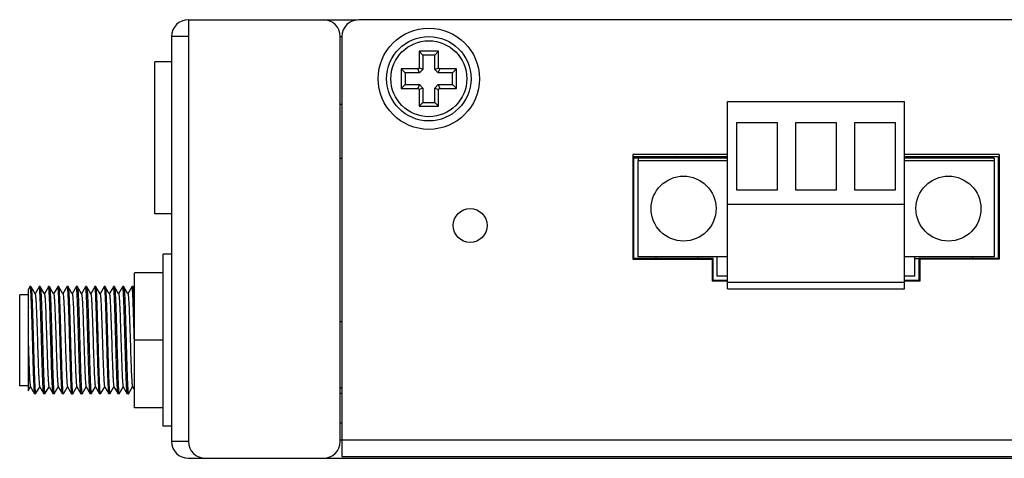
# Model space of a CAD drawing. Header units: millimetres. Extents: x 0 to 841, y 0 to 594.
# Tile 25 of 28: x 443 to 502, y 449 to 475. Entities that reach past the tile are written whole.
import ezdxf

# ---------------------------------------------------------------- set-up
doc = ezdxf.new("R2010")
doc.units = ezdxf.units.MM
doc.header["$LTSCALE"] = 46.255
for name, color, linetype in [('110662010221DXF_CONTINUOUS_LINE', 7, 'CONTINUOUS'), ('111100000080DXF_CONTINUOUS_LINE', 7, 'CONTINUOUS'), ('111100000100DXF_CONTINUOUS_LINE', 7, 'CONTINUOUS'), ('111121050121DXF_CONTINUOUS_LINE', 7, 'CONTINUOUS'), ('112600508120DXF_CONTINUOUS_LINE', 7, 'CONTINUOUS'), ('112601000400DXF_CONTINUOUS_LINE', 7, 'CONTINUOUS'), ('140200001110DXF_CONTINUOUS_LINE', 7, 'CONTINUOUS'), ('140222101002DXF_CONTINUOUS_LINE', 7, 'CONTINUOUS'), ('140301135101DXF_CONTINUOUS_LINE', 7, 'CONTINUOUS'), ('SIMCARD-DOORDXF_CONTINUOUS_LINE', 7, 'CONTINUOUS'), ('SMA-JACK-CRIDXF_CONTINUOUS_LINE', 7, 'CONTINUOUS'), ('UC-8100-NONLDXF_CONTINUOUS_LINE', 7, 'CONTINUOUS'), ('UC-8100_MOCKDXF_CONTINUOUS_LINE', 7, 'CONTINUOUS')]:
    doc.layers.add(name, color=color, linetype=linetype)

msp = doc.modelspace()

# ---------------------------------------------------------------- linework, layer by layer
at = {"layer": '110662010221DXF_CONTINUOUS_LINE', "color": 7, "linetype": 'Continuous'}
for p, q in [((462.178, 466.419), (462.278, 466.419)), ((462.178, 456.719), (462.278, 456.719))]:
    msp.add_line(p, q, dxfattribs=at)
at = {"layer": '111100000080DXF_CONTINUOUS_LINE', "color": 40, "linetype": 'Continuous'}
for p, q in [((479.528, 466.619), (479.528, 460.419)), ((485.128, 466.619), (479.528, 466.619)), ((501.228, 466.619), (495.628, 466.619)), ((501.228, 466.619), (501.228, 460.419)), ((479.528, 460.419), (484.228, 460.419)), ((484.228, 460.419), (484.228, 459.119)), ((496.528, 460.419), (496.528, 459.119)), ((501.228, 460.419), (496.528, 460.419)), ((485.128, 459.119), (484.228, 459.119)), ((496.528, 459.119), (495.628, 459.119))]:
    msp.add_line(p, q, dxfattribs=at)
at = {"layer": '111100000080DXF_CONTINUOUS_LINE', "color": 7, "linetype": 'Continuous'}
for p, q in [((479.828, 466.419), (479.828, 466.269)), ((485.128, 466.419), (479.828, 466.419)), ((500.928, 466.419), (495.628, 466.419)), ((500.928, 466.419), (500.928, 466.269)), ((484.528, 459.419), (484.528, 460.569)), ((496.228, 459.419), (496.228, 460.569)), ((485.128, 459.419), (484.528, 459.419)), ((496.228, 459.419), (495.628, 459.419))]:
    msp.add_line(p, q, dxfattribs=at)
at = {"layer": '111100000100DXF_CONTINUOUS_LINE', "color": 7, "linetype": 'Continuous'}
for p, q in [((485.128, 458.669), (485.128, 469.769)), ((485.128, 469.769), (495.628, 469.769)), ((495.628, 458.669), (495.628, 469.769)), ((485.678, 464.519), (485.678, 468.519)), ((485.678, 468.519), (488.078, 468.519)), ((488.078, 468.519), (488.078, 464.519)), ((489.178, 464.519), (489.178, 468.519)), ((489.178, 468.519), (491.578, 468.519)), ((491.578, 468.519), (491.578, 464.519)), ((492.678, 464.519), (492.678, 468.519)), ((492.678, 468.519), (495.078, 468.519)), ((495.078, 468.519), (495.078, 464.519)), ((479.828, 460.569), (479.828, 466.269)), ((479.828, 466.269), (485.128, 466.269)), ((495.628, 466.269), (500.928, 466.269)), ((500.928, 466.269), (500.928, 460.569)), ((488.078, 464.519), (485.678, 464.519)), ((491.578, 464.519), (489.178, 464.519)), ((495.078, 464.519), (492.678, 464.519)), ((495.628, 463.669), (485.128, 463.669)), ((485.128, 460.569), (479.828, 460.569)), ((500.928, 460.569), (495.628, 460.569)), ((485.128, 459.069), (495.628, 459.069)), ((485.128, 458.669), (495.628, 458.669))]:
    msp.add_line(p, q, dxfattribs=at)
for centre in [(482.528, 463.419), (498.228, 463.419)]:
    msp.add_circle(centre, 1.925, dxfattribs=at)
at = {"layer": '111121050121DXF_CONTINUOUS_LINE', "color": 7, "linetype": 'Continuous'}
for p, q in [((479.828, 466.419), (479.578, 466.419)), ((481.378, 466.519), (481.378, 466.419))]:
    msp.add_line(p, q, dxfattribs=at)
at = {"layer": '112600508120DXF_CONTINUOUS_LINE', "color": 7, "linetype": 'Continuous'}
for p, q in [((462.178, 469.619), (462.278, 469.619)), ((462.178, 452.819), (462.278, 452.819))]:
    msp.add_line(p, q, dxfattribs=at)
at = {"layer": '112601000400DXF_CONTINUOUS_LINE', "color": 7, "linetype": 'Continuous'}
for p, q in [((462.278, 452.769), (462.178, 452.769)), ((462.278, 452.469), (462.178, 452.469))]:
    msp.add_line(p, q, dxfattribs=at)
at = {"layer": '140200001110DXF_CONTINUOUS_LINE', "color": 7, "linetype": 'Continuous'}
for p, q in [((481.88, 466.424), (481.878, 466.421)), ((482.044, 466.519), (481.88, 466.424)), ((482.662, 466.519), (482.626, 466.477)), ((484.725, 466.419), (484.872, 466.505))]:
    msp.add_line(p, q, dxfattribs=at)
for points, knots in [([(482.626, 466.477), (482.575, 466.475), (482.477, 466.471), (482.337, 466.464), (482.214, 466.458), (482.108, 466.451), (482.021, 466.445), (481.961, 466.439), (481.924, 466.434), (481.905, 466.431), (481.891, 466.428), (481.883, 466.426), (481.88, 466.424)], [0, 0, 0, 0, 0.205756, 0.393227, 0.559504, 0.70213, 0.818944, 0.908221, 0.942127, 0.968728, 0.987989, 1, 1, 1, 1]), ([(483.915, 466.419), (483.978, 466.423), (484.1, 466.43), (484.275, 466.441), (484.432, 466.451), (484.569, 466.462), (484.682, 466.472), (484.761, 466.481), (484.811, 466.489), (484.838, 466.494), (484.858, 466.499), (484.868, 466.502), (484.872, 466.505)], [0, 0, 0, 0, 0.197903, 0.381089, 0.545901, 0.6892, 0.808184, 0.900588, 0.936279, 0.964761, 0.985975, 1, 1, 1, 1])]:
    msp.add_open_spline(points, degree=3, knots=knots, dxfattribs=at)
at = {"layer": '140222101002DXF_CONTINUOUS_LINE', "color": 7, "linetype": 'Continuous'}
for p, q in [((466.847, 472.75), (466.847, 471.765)), ((466.847, 472.75), (467.078, 472.519)), ((468.009, 472.75), (466.847, 472.75)), ((468.009, 472.75), (467.778, 472.519)), ((468.009, 471.765), (468.009, 472.75)), ((467.078, 472.519), (467.078, 471.669)), ((467.778, 472.519), (467.078, 472.519)), ((467.778, 471.669), (467.778, 472.519)), ((465.797, 471.7), (465.797, 470.538)), ((465.797, 471.7), (466.028, 471.469)), ((466.782, 471.7), (465.797, 471.7)), ((466.782, 471.7), (466.847, 471.765)), ((466.878, 471.469), (466.782, 471.7)), ((467.078, 471.669), (466.847, 471.765)), ((467.078, 471.669), (466.878, 471.469)), ((467.778, 471.669), (468.009, 471.765)), ((467.978, 471.469), (467.778, 471.669)), ((467.978, 471.469), (468.073, 471.7)), ((468.009, 471.765), (468.073, 471.7)), ((469.059, 471.7), (468.073, 471.7)), ((469.059, 471.7), (468.828, 471.469)), ((469.059, 470.538), (469.059, 471.7)), ((466.028, 471.469), (466.028, 470.769)), ((466.878, 471.469), (466.028, 471.469)), ((468.828, 471.469), (467.978, 471.469)), ((468.828, 470.769), (468.828, 471.469)), ((465.797, 470.538), (466.028, 470.769)), ((465.797, 470.538), (466.782, 470.538)), ((466.028, 470.769), (466.878, 470.769)), ((466.878, 470.769), (466.782, 470.538)), ((466.847, 470.474), (466.782, 470.538)), ((467.078, 470.569), (466.847, 470.474)), ((466.847, 470.474), (466.847, 469.488)), ((466.878, 470.769), (467.078, 470.569)), ((467.078, 470.569), (467.078, 469.719)), ((467.778, 470.569), (467.978, 470.769)), ((467.778, 469.719), (467.778, 470.569)), ((467.778, 470.569), (468.009, 470.474)), ((467.978, 470.769), (468.073, 470.538)), ((467.978, 470.769), (468.828, 470.769)), ((468.073, 470.538), (468.009, 470.474)), ((468.009, 469.488), (468.009, 470.474)), ((468.073, 470.538), (469.059, 470.538)), ((469.059, 470.538), (468.828, 470.769)), ((466.847, 469.488), (467.078, 469.719)), ((466.847, 469.488), (468.009, 469.488)), ((467.078, 469.719), (467.778, 469.719)), ((468.009, 469.488), (467.778, 469.719))]:
    msp.add_line(p, q, dxfattribs=at)
for radius in [2.5, 2.25]:
    msp.add_circle((467.428, 471.119), radius, dxfattribs=at)
at = {"layer": '140301135101DXF_CONTINUOUS_LINE', "color": 7, "linetype": 'Continuous'}
for p, q in [((481.878, 466.519), (481.878, 466.424)), ((484.878, 466.511), (484.878, 466.419)), ((480.878, 460.569), (480.878, 460.469)), ((483.378, 460.569), (483.378, 460.469))]:
    msp.add_line(p, q, dxfattribs=at)
at = {"layer": 'SIMCARD-DOORDXF_CONTINUOUS_LINE', "color": 7, "linetype": 'Continuous'}
for p, q in [((451.178, 463.119), (451.178, 472.119)), ((452.178, 472.119), (451.178, 472.119)), ((452.178, 463.119), (451.178, 463.119))]:
    msp.add_line(p, q, dxfattribs=at)
at = {"layer": 'SMA-JACK-CRIDXF_CONTINUOUS_LINE', "color": 7, "linetype": 'Continuous'}
for p, q in [((451.678, 450.519), (451.678, 460.719)), ((452.178, 460.719), (451.678, 460.719)), ((449.978, 451.619), (449.978, 459.619)), ((451.678, 459.619), (449.978, 459.619)), ((443.781, 458.791), (443.678, 458.611)), ((443.781, 458.791), (443.786, 458.794)), ((443.845, 458.794), (443.786, 458.794)), ((444.09, 458.373), (443.849, 458.791)), ((444.331, 458.791), (444.09, 458.373)), ((444.336, 458.794), (444.331, 458.791)), ((444.395, 458.794), (444.336, 458.794)), ((444.64, 458.373), (444.399, 458.791)), ((444.881, 458.791), (444.64, 458.373)), ((444.886, 458.794), (444.881, 458.791)), ((444.945, 458.794), (444.886, 458.794)), ((445.19, 458.373), (444.949, 458.791)), ((445.431, 458.791), (445.19, 458.373)), ((445.436, 458.794), (445.431, 458.791)), ((445.495, 458.794), (445.436, 458.794)), ((445.74, 458.373), (445.499, 458.791)), ((445.981, 458.791), (445.74, 458.373)), ((445.981, 458.791), (445.986, 458.794)), ((446.045, 458.794), (445.986, 458.794)), ((446.29, 458.373), (446.049, 458.791)), ((446.531, 458.791), (446.29, 458.373)), ((446.536, 458.794), (446.531, 458.791)), ((446.595, 458.794), (446.536, 458.794)), ((446.84, 458.373), (446.599, 458.791)), ((447.081, 458.791), (446.84, 458.373)), ((447.086, 458.794), (447.081, 458.791)), ((447.145, 458.794), (447.086, 458.794)), ((447.39, 458.373), (447.149, 458.791)), ((447.631, 458.791), (447.39, 458.373)), ((447.636, 458.794), (447.631, 458.791)), ((447.695, 458.794), (447.636, 458.794)), ((447.94, 458.373), (447.699, 458.791)), ((448.181, 458.791), (447.94, 458.373)), ((448.181, 458.791), (448.186, 458.794)), ((448.245, 458.794), (448.186, 458.794)), ((448.49, 458.373), (448.249, 458.791)), ((448.731, 458.791), (448.49, 458.373)), ((448.736, 458.794), (448.731, 458.791)), ((448.795, 458.794), (448.736, 458.794)), ((449.04, 458.373), (448.799, 458.791)), ((449.281, 458.791), (449.04, 458.373)), ((449.286, 458.794), (449.281, 458.791)), ((449.345, 458.794), (449.286, 458.794)), ((449.59, 458.373), (449.349, 458.791)), ((449.831, 458.791), (449.59, 458.373)), ((449.836, 458.794), (449.831, 458.791)), ((449.895, 458.794), (449.836, 458.794)), ((449.978, 458.654), (449.899, 458.791)), ((443.178, 452.919), (443.178, 458.319)), ((443.678, 458.319), (443.178, 458.319)), ((443.678, 458.611), (443.678, 452.627)), ((444.095, 458.365), (444.09, 458.373)), ((444.645, 458.365), (444.64, 458.373)), ((445.195, 458.365), (445.19, 458.373)), ((445.745, 458.365), (445.74, 458.373)), ((446.295, 458.365), (446.29, 458.373)), ((446.845, 458.365), (446.84, 458.373)), ((447.395, 458.365), (447.39, 458.373)), ((447.945, 458.365), (447.94, 458.373)), ((448.495, 458.365), (448.49, 458.373)), ((449.045, 458.365), (449.04, 458.373)), ((449.595, 458.365), (449.59, 458.373)), ((445.04, 455.017), (445.006, 456.218)), ((445.04, 455.018), (445.006, 456.217)), ((445.066, 456.22), (445.099, 455.019)), ((445.066, 456.219), (445.099, 455.02)), ((451.678, 455.619), (449.978, 455.619)), ((443.678, 452.919), (443.178, 452.919)), ((443.678, 452.627), (443.815, 452.865)), ((443.81, 452.873), (443.815, 452.865)), ((443.815, 452.865), (444.056, 452.448)), ((444.12, 452.444), (444.061, 452.444)), ((444.12, 452.444), (444.124, 452.448)), ((444.124, 452.448), (444.365, 452.865)), ((444.36, 452.873), (444.365, 452.865)), ((444.365, 452.865), (444.606, 452.448)), ((444.67, 452.444), (444.611, 452.444)), ((444.67, 452.444), (444.674, 452.448)), ((444.674, 452.448), (444.915, 452.865)), ((444.91, 452.873), (444.915, 452.865)), ((444.915, 452.865), (445.156, 452.448)), ((445.22, 452.444), (445.161, 452.444)), ((445.22, 452.444), (445.224, 452.448)), ((445.224, 452.448), (445.465, 452.865)), ((445.46, 452.873), (445.465, 452.865)), ((445.465, 452.865), (445.706, 452.448)), ((445.77, 452.444), (445.711, 452.444)), ((445.774, 452.448), (445.77, 452.444)), ((445.774, 452.448), (446.015, 452.865)), ((446.01, 452.873), (446.015, 452.865)), ((446.015, 452.865), (446.256, 452.448)), ((446.32, 452.444), (446.261, 452.444)), ((446.32, 452.444), (446.324, 452.448)), ((446.324, 452.448), (446.565, 452.865)), ((446.56, 452.873), (446.565, 452.865)), ((446.565, 452.865), (446.806, 452.448)), ((446.87, 452.444), (446.811, 452.444)), ((446.87, 452.444), (446.874, 452.448)), ((446.874, 452.448), (447.115, 452.865)), ((447.11, 452.873), (447.115, 452.865)), ((447.115, 452.865), (447.356, 452.448)), ((447.42, 452.444), (447.361, 452.444)), ((447.42, 452.444), (447.424, 452.448)), ((447.424, 452.448), (447.665, 452.865)), ((447.66, 452.873), (447.665, 452.865)), ((447.665, 452.865), (447.906, 452.448)), ((447.97, 452.444), (447.911, 452.444)), ((447.974, 452.448), (447.97, 452.444)), ((447.974, 452.448), (448.215, 452.865)), ((448.21, 452.873), (448.215, 452.865)), ((448.215, 452.865), (448.456, 452.448)), ((448.52, 452.444), (448.461, 452.444)), ((448.52, 452.444), (448.524, 452.448)), ((448.524, 452.448), (448.765, 452.865)), ((448.76, 452.873), (448.765, 452.865)), ((448.765, 452.865), (449.006, 452.448)), ((449.07, 452.444), (449.011, 452.444)), ((449.07, 452.444), (449.074, 452.448)), ((449.074, 452.448), (449.315, 452.865)), ((449.31, 452.873), (449.315, 452.865)), ((449.315, 452.865), (449.556, 452.448)), ((449.62, 452.444), (449.561, 452.444)), ((449.62, 452.444), (449.624, 452.448)), ((449.624, 452.448), (449.865, 452.865)), ((449.86, 452.873), (449.865, 452.865)), ((449.865, 452.865), (449.978, 452.67)), ((451.678, 451.619), (449.978, 451.619)), ((452.178, 450.519), (451.678, 450.519))]:
    msp.add_line(p, q, dxfattribs=at)
for points, knots in [([(443.786, 458.794), (443.788, 458.794), (443.792, 458.788), (443.795, 458.777), (443.799, 458.757), (443.802, 458.741), (443.803, 458.732)], [0, 0, 0, 0, 0.088713, 0.278467, 0.581606, 1, 1, 1, 1]), ([(443.803, 458.732), (443.81, 458.681), (443.821, 458.551), (443.835, 458.313), (443.849, 457.997), (443.864, 457.611), (443.879, 457.167), (443.899, 456.496), (443.913, 455.975), (443.923, 455.619)], [0, 0, 0, 0, 0.049192, 0.126193, 0.228796, 0.354006, 0.498155, 0.657029, 1, 1, 1, 1]), ([(443.845, 458.794), (443.846, 458.794), (443.848, 458.793), (443.849, 458.791), (443.849, 458.791)], [0, 0, 0, 0, 0.663267, 1, 1, 1, 1]), ([(443.849, 458.791), (443.851, 458.787), (443.854, 458.779), (443.86, 458.752), (443.866, 458.703), (443.874, 458.626), (443.881, 458.524), (443.889, 458.398), (443.897, 458.249), (443.905, 458.079), (443.916, 457.814), (443.929, 457.44), (443.945, 456.949), (443.96, 456.416), (443.976, 455.856), (443.991, 455.289), (444.007, 454.732), (444.023, 454.204), (444.038, 453.723), (444.053, 453.303), (444.068, 452.959), (444.084, 452.702), (444.095, 452.561), (444.102, 452.507)], [0, 0, 0, 0, 0.001724, 0.004431, 0.012851, 0.025262, 0.041577, 0.06167, 0.08538, 0.112515, 0.142854, 0.212132, 0.290957, 0.376759, 0.466739, 0.557961, 0.647449, 0.732283, 0.809695, 0.877163, 0.932488, 0.973875, 1, 1, 1, 1]), ([(444.353, 458.732), (444.352, 458.741), (444.349, 458.756), (444.345, 458.776), (444.342, 458.788), (444.338, 458.794), (444.336, 458.794)], [0, 0, 0, 0, 0.418439, 0.721597, 0.91134, 1, 1, 1, 1]), ([(444.606, 452.448), (444.605, 452.451), (444.602, 452.46), (444.596, 452.486), (444.589, 452.535), (444.582, 452.613), (444.574, 452.715), (444.566, 452.841), (444.558, 452.989), (444.551, 453.159), (444.54, 453.425), (444.526, 453.799), (444.511, 454.289), (444.495, 454.823), (444.48, 455.382), (444.464, 455.95), (444.448, 456.506), (444.433, 457.034), (444.417, 457.516), (444.402, 457.935), (444.387, 458.279), (444.372, 458.536), (444.361, 458.677), (444.353, 458.732)], [0, 0, 0, 0, 0.001724, 0.004431, 0.012851, 0.025262, 0.041577, 0.06167, 0.08538, 0.112515, 0.142854, 0.212132, 0.290957, 0.376759, 0.466739, 0.557961, 0.647449, 0.732283, 0.809696, 0.877163, 0.932488, 0.973875, 1, 1, 1, 1]), ([(444.395, 458.794), (444.396, 458.794), (444.398, 458.793), (444.399, 458.791), (444.399, 458.791)], [0, 0, 0, 0, 0.663267, 1, 1, 1, 1]), ([(444.399, 458.791), (444.401, 458.787), (444.404, 458.779), (444.41, 458.752), (444.416, 458.703), (444.424, 458.626), (444.431, 458.524), (444.439, 458.398), (444.447, 458.249), (444.455, 458.079), (444.466, 457.814), (444.479, 457.44), (444.495, 456.949), (444.51, 456.416), (444.526, 455.856), (444.541, 455.289), (444.557, 454.732), (444.573, 454.204), (444.588, 453.723), (444.603, 453.303), (444.618, 452.959), (444.634, 452.702), (444.645, 452.561), (444.652, 452.507)], [0, 0, 0, 0, 0.001724, 0.004431, 0.012851, 0.025262, 0.041577, 0.06167, 0.08538, 0.112515, 0.142854, 0.212132, 0.290957, 0.37676, 0.46674, 0.557962, 0.64745, 0.732284, 0.809697, 0.877164, 0.932489, 0.973875, 1, 1, 1, 1]), ([(444.903, 458.732), (444.902, 458.741), (444.899, 458.756), (444.895, 458.776), (444.892, 458.788), (444.888, 458.794), (444.886, 458.794)], [0, 0, 0, 0, 0.418439, 0.721595, 0.911339, 1, 1, 1, 1]), ([(445.006, 456.218), (444.998, 456.512), (444.982, 457.058), (444.961, 457.706), (444.943, 458.144), (444.931, 458.394), (444.918, 458.584), (444.909, 458.69), (444.903, 458.732)], [0, 0, 0, 0, 0.350807, 0.650579, 0.772978, 0.873367, 0.949578, 1, 1, 1, 1]), ([(444.945, 458.794), (444.946, 458.794), (444.948, 458.793), (444.949, 458.791), (444.949, 458.791)], [0, 0, 0, 0, 0.663267, 1, 1, 1, 1]), ([(444.949, 458.791), (444.953, 458.783), (444.958, 458.76), (444.965, 458.715), (444.972, 458.648), (444.979, 458.56), (444.986, 458.452), (444.996, 458.269), (445.009, 457.996), (445.023, 457.622), (445.037, 457.192), (445.052, 456.718), (445.061, 456.389), (445.066, 456.22)], [0, 0, 0, 0, 0.009593, 0.027458, 0.053611, 0.087897, 0.130103, 0.179936, 0.301085, 0.448012, 0.61666, 0.802369, 1, 1, 1, 1]), ([(445.453, 458.732), (445.452, 458.741), (445.449, 458.756), (445.445, 458.776), (445.442, 458.788), (445.438, 458.794), (445.436, 458.794)], [0, 0, 0, 0, 0.41844, 0.721597, 0.91134, 1, 1, 1, 1]), ([(445.706, 452.448), (445.705, 452.451), (445.702, 452.46), (445.696, 452.486), (445.689, 452.535), (445.682, 452.613), (445.674, 452.715), (445.666, 452.841), (445.658, 452.989), (445.651, 453.159), (445.64, 453.425), (445.626, 453.799), (445.611, 454.289), (445.595, 454.823), (445.58, 455.382), (445.564, 455.95), (445.548, 456.506), (445.533, 457.034), (445.517, 457.516), (445.502, 457.935), (445.487, 458.279), (445.472, 458.536), (445.461, 458.677), (445.453, 458.732)], [0, 0, 0, 0, 0.001724, 0.004431, 0.012851, 0.025262, 0.041577, 0.06167, 0.08538, 0.112515, 0.142854, 0.212132, 0.290957, 0.376759, 0.466739, 0.557961, 0.647449, 0.732283, 0.809695, 0.877163, 0.932488, 0.973875, 1, 1, 1, 1]), ([(445.499, 458.791), (445.499, 458.791), (445.498, 458.793), (445.496, 458.794), (445.495, 458.794)], [0, 0, 0, 0, 0.336736, 1, 1, 1, 1]), ([(445.632, 455.619), (445.627, 455.819), (445.616, 456.213), (445.6, 456.785), (445.583, 457.315), (445.569, 457.721), (445.558, 458.011), (445.55, 458.198), (445.541, 458.36), (445.533, 458.499), (445.525, 458.611), (445.517, 458.695), (445.51, 458.749), (445.504, 458.778), (445.501, 458.787), (445.499, 458.791)], [0, 0, 0, 0, 0.189266, 0.371691, 0.540701, 0.690184, 0.755893, 0.814763, 0.866271, 0.909947, 0.94541, 0.972348, 0.99055, 0.996354, 1, 1, 1, 1]), ([(445.986, 458.794), (445.988, 458.794), (445.992, 458.788), (445.995, 458.777), (445.999, 458.757), (446.002, 458.741), (446.003, 458.732)], [0, 0, 0, 0, 0.088713, 0.278467, 0.581606, 1, 1, 1, 1]), ([(446.003, 458.732), (446.01, 458.681), (446.021, 458.551), (446.035, 458.313), (446.049, 457.997), (446.064, 457.611), (446.079, 457.167), (446.099, 456.496), (446.113, 455.975), (446.123, 455.619)], [0, 0, 0, 0, 0.049192, 0.126193, 0.228796, 0.354006, 0.498155, 0.657029, 1, 1, 1, 1]), ([(446.045, 458.794), (446.046, 458.794), (446.048, 458.793), (446.049, 458.791), (446.049, 458.791)], [0, 0, 0, 0, 0.663267, 1, 1, 1, 1]), ([(446.049, 458.791), (446.051, 458.787), (446.054, 458.779), (446.06, 458.752), (446.066, 458.703), (446.074, 458.626), (446.081, 458.524), (446.089, 458.398), (446.097, 458.249), (446.105, 458.079), (446.116, 457.814), (446.129, 457.44), (446.145, 456.949), (446.16, 456.416), (446.176, 455.856), (446.191, 455.289), (446.207, 454.732), (446.223, 454.204), (446.238, 453.723), (446.253, 453.303), (446.268, 452.959), (446.284, 452.702), (446.295, 452.561), (446.302, 452.507)], [0, 0, 0, 0, 0.001724, 0.004431, 0.012851, 0.025262, 0.041577, 0.06167, 0.08538, 0.112515, 0.142854, 0.212132, 0.290957, 0.376759, 0.466739, 0.557961, 0.647449, 0.732283, 0.809695, 0.877163, 0.932488, 0.973875, 1, 1, 1, 1]), ([(446.553, 458.732), (446.552, 458.741), (446.549, 458.756), (446.545, 458.776), (446.542, 458.788), (446.538, 458.794), (446.536, 458.794)], [0, 0, 0, 0, 0.418439, 0.721597, 0.91134, 1, 1, 1, 1]), ([(446.806, 452.448), (446.805, 452.451), (446.802, 452.46), (446.796, 452.486), (446.789, 452.535), (446.782, 452.613), (446.774, 452.715), (446.766, 452.841), (446.758, 452.989), (446.751, 453.159), (446.74, 453.425), (446.726, 453.799), (446.711, 454.289), (446.695, 454.823), (446.68, 455.382), (446.664, 455.95), (446.648, 456.506), (446.633, 457.034), (446.617, 457.516), (446.602, 457.935), (446.587, 458.279), (446.572, 458.536), (446.561, 458.677), (446.553, 458.732)], [0, 0, 0, 0, 0.001724, 0.004431, 0.012851, 0.025262, 0.041577, 0.06167, 0.08538, 0.112515, 0.142854, 0.212132, 0.290957, 0.376759, 0.466739, 0.557961, 0.647449, 0.732283, 0.809696, 0.877163, 0.932488, 0.973875, 1, 1, 1, 1]), ([(446.595, 458.794), (446.596, 458.794), (446.598, 458.793), (446.599, 458.791), (446.599, 458.791)], [0, 0, 0, 0, 0.663267, 1, 1, 1, 1]), ([(446.599, 458.791), (446.601, 458.787), (446.604, 458.779), (446.61, 458.752), (446.616, 458.703), (446.624, 458.626), (446.631, 458.524), (446.639, 458.398), (446.647, 458.249), (446.655, 458.079), (446.666, 457.814), (446.679, 457.44), (446.695, 456.949), (446.71, 456.416), (446.726, 455.856), (446.741, 455.289), (446.757, 454.732), (446.773, 454.204), (446.788, 453.723), (446.803, 453.303), (446.818, 452.959), (446.834, 452.702), (446.845, 452.561), (446.852, 452.507)], [0, 0, 0, 0, 0.001724, 0.004431, 0.012851, 0.025262, 0.041577, 0.06167, 0.08538, 0.112515, 0.142854, 0.212132, 0.290957, 0.37676, 0.46674, 0.557962, 0.64745, 0.732284, 0.809697, 0.877164, 0.932489, 0.973875, 1, 1, 1, 1]), ([(447.103, 458.732), (447.102, 458.741), (447.099, 458.756), (447.095, 458.776), (447.092, 458.788), (447.088, 458.794), (447.086, 458.794)], [0, 0, 0, 0, 0.418439, 0.721595, 0.911339, 1, 1, 1, 1]), ([(447.356, 452.448), (447.355, 452.451), (447.352, 452.46), (447.346, 452.486), (447.339, 452.535), (447.332, 452.613), (447.324, 452.715), (447.316, 452.841), (447.308, 452.989), (447.301, 453.159), (447.29, 453.425), (447.276, 453.799), (447.261, 454.289), (447.245, 454.823), (447.23, 455.382), (447.214, 455.95), (447.198, 456.506), (447.183, 457.034), (447.167, 457.516), (447.152, 457.935), (447.137, 458.279), (447.122, 458.536), (447.111, 458.677), (447.103, 458.732)], [0, 0, 0, 0, 0.001724, 0.004431, 0.012851, 0.025262, 0.041577, 0.06167, 0.08538, 0.112515, 0.142854, 0.212132, 0.290957, 0.37676, 0.46674, 0.557962, 0.64745, 0.732284, 0.809697, 0.877164, 0.932489, 0.973875, 1, 1, 1, 1]), ([(447.145, 458.794), (447.146, 458.794), (447.148, 458.793), (447.149, 458.791), (447.149, 458.791)], [0, 0, 0, 0, 0.663267, 1, 1, 1, 1]), ([(447.149, 458.791), (447.151, 458.787), (447.154, 458.779), (447.16, 458.752), (447.166, 458.703), (447.174, 458.626), (447.181, 458.524), (447.189, 458.398), (447.197, 458.249), (447.205, 458.079), (447.216, 457.814), (447.229, 457.44), (447.245, 456.949), (447.26, 456.416), (447.276, 455.856), (447.291, 455.289), (447.307, 454.732), (447.323, 454.204), (447.338, 453.723), (447.353, 453.303), (447.368, 452.959), (447.384, 452.702), (447.395, 452.561), (447.402, 452.507)], [0, 0, 0, 0, 0.001724, 0.004431, 0.012851, 0.025262, 0.041577, 0.06167, 0.08538, 0.112515, 0.142854, 0.212132, 0.290957, 0.376759, 0.466739, 0.557961, 0.647449, 0.732283, 0.809696, 0.877163, 0.932488, 0.973875, 1, 1, 1, 1]), ([(447.653, 458.732), (447.652, 458.741), (447.649, 458.756), (447.645, 458.776), (447.642, 458.788), (447.638, 458.794), (447.636, 458.794)], [0, 0, 0, 0, 0.41844, 0.721597, 0.91134, 1, 1, 1, 1]), ([(447.906, 452.448), (447.905, 452.451), (447.902, 452.46), (447.896, 452.486), (447.889, 452.535), (447.882, 452.613), (447.874, 452.715), (447.866, 452.841), (447.858, 452.989), (447.851, 453.159), (447.84, 453.425), (447.826, 453.799), (447.811, 454.289), (447.795, 454.823), (447.78, 455.382), (447.764, 455.95), (447.748, 456.506), (447.733, 457.034), (447.717, 457.516), (447.702, 457.935), (447.687, 458.279), (447.672, 458.536), (447.661, 458.677), (447.653, 458.732)], [0, 0, 0, 0, 0.001724, 0.004431, 0.012851, 0.025262, 0.041577, 0.06167, 0.08538, 0.112515, 0.142854, 0.212132, 0.290957, 0.376759, 0.466739, 0.557961, 0.647449, 0.732283, 0.809695, 0.877163, 0.932488, 0.973875, 1, 1, 1, 1]), ([(447.699, 458.791), (447.699, 458.791), (447.698, 458.793), (447.696, 458.794), (447.695, 458.794)], [0, 0, 0, 0, 0.336736, 1, 1, 1, 1]), ([(447.832, 455.619), (447.827, 455.819), (447.816, 456.213), (447.8, 456.785), (447.783, 457.315), (447.769, 457.721), (447.758, 458.011), (447.75, 458.198), (447.741, 458.36), (447.733, 458.499), (447.725, 458.611), (447.717, 458.695), (447.71, 458.749), (447.704, 458.778), (447.701, 458.787), (447.699, 458.791)], [0, 0, 0, 0, 0.189266, 0.371691, 0.540701, 0.690184, 0.755893, 0.814763, 0.866271, 0.909947, 0.94541, 0.972348, 0.99055, 0.996354, 1, 1, 1, 1]), ([(448.186, 458.794), (448.188, 458.794), (448.192, 458.788), (448.195, 458.777), (448.199, 458.757), (448.202, 458.741), (448.203, 458.732)], [0, 0, 0, 0, 0.088713, 0.278467, 0.581606, 1, 1, 1, 1]), ([(448.203, 458.732), (448.21, 458.681), (448.221, 458.551), (448.235, 458.313), (448.249, 457.997), (448.264, 457.611), (448.279, 457.167), (448.299, 456.496), (448.313, 455.975), (448.323, 455.619)], [0, 0, 0, 0, 0.049192, 0.126193, 0.228796, 0.354006, 0.498155, 0.657029, 1, 1, 1, 1]), ([(448.245, 458.794), (448.246, 458.794), (448.248, 458.793), (448.249, 458.791), (448.249, 458.791)], [0, 0, 0, 0, 0.663267, 1, 1, 1, 1]), ([(448.249, 458.791), (448.251, 458.787), (448.254, 458.779), (448.26, 458.752), (448.266, 458.703), (448.274, 458.626), (448.281, 458.524), (448.289, 458.398), (448.297, 458.249), (448.305, 458.079), (448.316, 457.814), (448.329, 457.44), (448.345, 456.949), (448.36, 456.416), (448.376, 455.856), (448.391, 455.289), (448.407, 454.732), (448.423, 454.204), (448.438, 453.723), (448.453, 453.303), (448.468, 452.959), (448.484, 452.702), (448.495, 452.561), (448.502, 452.507)], [0, 0, 0, 0, 0.001724, 0.004431, 0.012851, 0.025262, 0.041577, 0.06167, 0.08538, 0.112515, 0.142854, 0.212132, 0.290957, 0.376759, 0.466739, 0.557961, 0.647449, 0.732283, 0.809695, 0.877163, 0.932488, 0.973875, 1, 1, 1, 1]), ([(448.753, 458.732), (448.752, 458.741), (448.749, 458.756), (448.745, 458.776), (448.742, 458.788), (448.738, 458.794), (448.736, 458.794)], [0, 0, 0, 0, 0.418439, 0.721597, 0.91134, 1, 1, 1, 1]), ([(449.006, 452.448), (449.005, 452.451), (449.002, 452.46), (448.996, 452.486), (448.989, 452.535), (448.982, 452.613), (448.974, 452.715), (448.966, 452.841), (448.958, 452.989), (448.951, 453.159), (448.94, 453.425), (448.926, 453.799), (448.911, 454.289), (448.895, 454.823), (448.88, 455.382), (448.864, 455.95), (448.848, 456.506), (448.833, 457.034), (448.817, 457.516), (448.802, 457.935), (448.787, 458.279), (448.772, 458.536), (448.761, 458.677), (448.753, 458.732)], [0, 0, 0, 0, 0.001724, 0.004431, 0.012851, 0.025262, 0.041577, 0.06167, 0.08538, 0.112515, 0.142854, 0.212132, 0.290957, 0.376759, 0.466739, 0.557961, 0.647449, 0.732283, 0.809696, 0.877163, 0.932488, 0.973875, 1, 1, 1, 1]), ([(448.795, 458.794), (448.796, 458.794), (448.798, 458.793), (448.799, 458.791), (448.799, 458.791)], [0, 0, 0, 0, 0.663267, 1, 1, 1, 1]), ([(448.799, 458.791), (448.801, 458.787), (448.804, 458.779), (448.81, 458.752), (448.816, 458.703), (448.824, 458.626), (448.831, 458.524), (448.839, 458.398), (448.847, 458.249), (448.855, 458.079), (448.866, 457.814), (448.879, 457.44), (448.895, 456.949), (448.91, 456.416), (448.926, 455.856), (448.941, 455.289), (448.957, 454.732), (448.973, 454.204), (448.988, 453.723), (449.003, 453.303), (449.018, 452.959), (449.034, 452.702), (449.045, 452.561), (449.052, 452.507)], [0, 0, 0, 0, 0.001724, 0.004431, 0.012851, 0.025262, 0.041577, 0.06167, 0.08538, 0.112515, 0.142854, 0.212132, 0.290957, 0.37676, 0.46674, 0.557962, 0.64745, 0.732284, 0.809697, 0.877164, 0.932489, 0.973875, 1, 1, 1, 1]), ([(449.303, 458.732), (449.302, 458.741), (449.299, 458.756), (449.295, 458.776), (449.292, 458.788), (449.288, 458.794), (449.286, 458.794)], [0, 0, 0, 0, 0.418439, 0.721595, 0.911339, 1, 1, 1, 1]), ([(449.556, 452.448), (449.555, 452.451), (449.552, 452.46), (449.546, 452.486), (449.539, 452.535), (449.532, 452.613), (449.524, 452.715), (449.516, 452.841), (449.508, 452.989), (449.501, 453.159), (449.49, 453.425), (449.476, 453.799), (449.461, 454.289), (449.445, 454.823), (449.43, 455.382), (449.414, 455.95), (449.398, 456.506), (449.383, 457.034), (449.367, 457.516), (449.352, 457.935), (449.337, 458.279), (449.322, 458.536), (449.311, 458.677), (449.303, 458.732)], [0, 0, 0, 0, 0.001724, 0.004431, 0.012851, 0.025262, 0.041577, 0.06167, 0.08538, 0.112515, 0.142854, 0.212132, 0.290957, 0.37676, 0.46674, 0.557962, 0.64745, 0.732284, 0.809697, 0.877164, 0.932489, 0.973875, 1, 1, 1, 1]), ([(449.345, 458.794), (449.346, 458.794), (449.348, 458.793), (449.349, 458.791), (449.349, 458.791)], [0, 0, 0, 0, 0.663267, 1, 1, 1, 1]), ([(449.349, 458.791), (449.351, 458.787), (449.354, 458.779), (449.36, 458.752), (449.366, 458.703), (449.374, 458.626), (449.381, 458.524), (449.389, 458.398), (449.397, 458.249), (449.405, 458.079), (449.416, 457.814), (449.429, 457.44), (449.445, 456.949), (449.46, 456.416), (449.476, 455.856), (449.491, 455.289), (449.507, 454.732), (449.523, 454.204), (449.538, 453.723), (449.553, 453.303), (449.568, 452.959), (449.584, 452.702), (449.595, 452.561), (449.602, 452.507)], [0, 0, 0, 0, 0.001724, 0.004431, 0.012851, 0.025262, 0.041577, 0.06167, 0.08538, 0.112515, 0.142854, 0.212132, 0.290957, 0.376759, 0.466739, 0.557961, 0.647449, 0.732283, 0.809696, 0.877163, 0.932488, 0.973875, 1, 1, 1, 1]), ([(449.853, 458.732), (449.852, 458.741), (449.849, 458.756), (449.845, 458.776), (449.842, 458.788), (449.838, 458.794), (449.836, 458.794)], [0, 0, 0, 0, 0.41844, 0.721597, 0.91134, 1, 1, 1, 1]), ([(449.973, 455.619), (449.963, 455.975), (449.949, 456.496), (449.929, 457.166), (449.914, 457.611), (449.899, 457.997), (449.885, 458.313), (449.871, 458.55), (449.86, 458.681), (449.853, 458.732)], [0, 0, 0, 0, 0.342923, 0.501779, 0.645924, 0.771135, 0.873748, 0.950773, 1, 1, 1, 1]), ([(449.899, 458.791), (449.899, 458.791), (449.898, 458.793), (449.896, 458.794), (449.895, 458.794)], [0, 0, 0, 0, 0.336736, 1, 1, 1, 1]), ([(449.978, 457.475), (449.975, 457.567), (449.968, 457.743), (449.959, 457.992), (449.949, 458.211), (449.939, 458.398), (449.93, 458.55), (449.921, 458.653), (449.914, 458.717), (449.91, 458.75), (449.905, 458.774), (449.901, 458.786), (449.899, 458.791)], [0, 0, 0, 0, 0.210199, 0.400037, 0.567111, 0.709333, 0.824924, 0.912454, 0.945371, 0.970928, 0.989101, 1, 1, 1, 1]), ([(444.095, 458.365), (444.1, 458.357), (444.105, 458.33), (444.113, 458.28), (444.121, 458.205), (444.129, 458.107), (444.137, 457.987), (444.145, 457.845), (444.154, 457.684), (444.168, 457.358), (444.188, 456.84), (444.212, 456.123), (444.236, 455.366), (444.256, 454.737), (444.273, 454.26), (444.285, 453.938), (444.297, 453.65), (444.309, 453.402), (444.32, 453.222), (444.329, 453.102), (444.335, 453.03), (444.341, 452.972), (444.347, 452.927), (444.353, 452.895), (444.357, 452.879), (444.36, 452.873)], [0, 0, 0, 0, 0.005071, 0.014465, 0.028172, 0.046084, 0.068053, 0.093884, 0.123349, 0.156185, 0.271855, 0.405805, 0.547304, 0.685011, 0.748958, 0.807892, 0.86063, 0.906109, 0.943419, 0.958774, 0.971821, 0.982502, 0.990768, 0.996594, 1, 1, 1, 1]), ([(444.645, 458.365), (444.65, 458.357), (444.655, 458.33), (444.663, 458.28), (444.671, 458.205), (444.679, 458.107), (444.687, 457.987), (444.695, 457.845), (444.704, 457.684), (444.718, 457.358), (444.738, 456.84), (444.762, 456.123), (444.786, 455.366), (444.806, 454.737), (444.823, 454.26), (444.835, 453.938), (444.847, 453.65), (444.859, 453.402), (444.87, 453.222), (444.879, 453.102), (444.885, 453.03), (444.891, 452.972), (444.897, 452.927), (444.903, 452.895), (444.907, 452.879), (444.91, 452.873)], [0, 0, 0, 0, 0.005071, 0.014465, 0.028172, 0.046084, 0.068053, 0.093884, 0.123349, 0.156185, 0.271855, 0.405805, 0.547304, 0.685011, 0.748958, 0.807892, 0.86063, 0.906109, 0.943419, 0.958774, 0.971821, 0.982502, 0.990768, 0.996594, 1, 1, 1, 1]), ([(445.195, 458.365), (445.2, 458.357), (445.205, 458.33), (445.213, 458.28), (445.221, 458.205), (445.229, 458.107), (445.237, 457.987), (445.245, 457.845), (445.254, 457.684), (445.268, 457.358), (445.288, 456.84), (445.312, 456.123), (445.336, 455.366), (445.356, 454.737), (445.373, 454.26), (445.385, 453.938), (445.397, 453.65), (445.409, 453.402), (445.42, 453.222), (445.429, 453.102), (445.435, 453.03), (445.441, 452.972), (445.447, 452.927), (445.453, 452.895), (445.457, 452.879), (445.46, 452.873)], [0, 0, 0, 0, 0.005071, 0.014465, 0.028172, 0.046084, 0.068053, 0.093884, 0.123349, 0.156185, 0.271855, 0.405805, 0.547304, 0.685011, 0.748958, 0.807892, 0.86063, 0.906109, 0.943419, 0.958774, 0.971821, 0.982502, 0.990768, 0.996594, 1, 1, 1, 1]), ([(445.745, 458.365), (445.75, 458.357), (445.755, 458.33), (445.763, 458.28), (445.771, 458.205), (445.779, 458.107), (445.787, 457.987), (445.799, 457.785), (445.813, 457.487), (445.829, 457.082), (445.845, 456.624), (445.861, 456.131), (445.872, 455.792), (445.878, 455.619)], [0, 0, 0, 0, 0.010141, 0.028931, 0.056342, 0.09217, 0.136106, 0.18777, 0.312374, 0.461547, 0.629969, 0.811611, 1, 1, 1, 1]), ([(446.295, 458.365), (446.3, 458.357), (446.305, 458.33), (446.313, 458.28), (446.321, 458.205), (446.329, 458.107), (446.337, 457.987), (446.345, 457.845), (446.354, 457.684), (446.368, 457.358), (446.388, 456.84), (446.412, 456.123), (446.436, 455.366), (446.456, 454.737), (446.473, 454.26), (446.485, 453.938), (446.497, 453.65), (446.509, 453.402), (446.52, 453.222), (446.529, 453.102), (446.535, 453.03), (446.541, 452.972), (446.547, 452.927), (446.553, 452.895), (446.557, 452.879), (446.56, 452.873)], [0, 0, 0, 0, 0.005071, 0.014465, 0.028172, 0.046084, 0.068053, 0.093884, 0.123349, 0.156185, 0.271855, 0.405805, 0.547304, 0.685011, 0.748958, 0.807892, 0.86063, 0.906109, 0.943419, 0.958774, 0.971821, 0.982502, 0.990768, 0.996594, 1, 1, 1, 1]), ([(446.845, 458.365), (446.85, 458.357), (446.855, 458.33), (446.863, 458.28), (446.871, 458.205), (446.879, 458.107), (446.887, 457.987), (446.895, 457.845), (446.904, 457.684), (446.918, 457.358), (446.938, 456.84), (446.962, 456.123), (446.986, 455.366), (447.006, 454.737), (447.023, 454.26), (447.035, 453.938), (447.047, 453.65), (447.059, 453.402), (447.07, 453.222), (447.079, 453.102), (447.085, 453.03), (447.091, 452.972), (447.097, 452.927), (447.103, 452.895), (447.107, 452.879), (447.11, 452.873)], [0, 0, 0, 0, 0.005071, 0.014465, 0.028172, 0.046084, 0.068053, 0.093884, 0.123349, 0.156185, 0.271855, 0.405805, 0.547304, 0.685011, 0.748958, 0.807892, 0.86063, 0.906109, 0.943419, 0.958774, 0.971821, 0.982502, 0.990768, 0.996594, 1, 1, 1, 1]), ([(447.395, 458.365), (447.4, 458.357), (447.405, 458.33), (447.413, 458.28), (447.421, 458.205), (447.429, 458.107), (447.437, 457.987), (447.445, 457.845), (447.454, 457.684), (447.468, 457.358), (447.488, 456.84), (447.512, 456.123), (447.536, 455.366), (447.556, 454.737), (447.573, 454.26), (447.585, 453.938), (447.597, 453.65), (447.609, 453.402), (447.62, 453.222), (447.629, 453.102), (447.635, 453.03), (447.641, 452.972), (447.647, 452.927), (447.653, 452.895), (447.657, 452.879), (447.66, 452.873)], [0, 0, 0, 0, 0.005071, 0.014465, 0.028172, 0.046084, 0.068053, 0.093884, 0.123349, 0.156185, 0.271855, 0.405805, 0.547304, 0.685011, 0.748958, 0.807892, 0.86063, 0.906109, 0.943419, 0.958774, 0.971821, 0.982502, 0.990768, 0.996594, 1, 1, 1, 1]), ([(447.945, 458.365), (447.95, 458.357), (447.955, 458.33), (447.963, 458.28), (447.971, 458.205), (447.979, 458.107), (447.987, 457.987), (447.999, 457.785), (448.013, 457.487), (448.029, 457.082), (448.045, 456.624), (448.061, 456.131), (448.072, 455.792), (448.078, 455.619)], [0, 0, 0, 0, 0.010141, 0.028931, 0.056342, 0.09217, 0.136106, 0.18777, 0.312374, 0.461547, 0.629969, 0.811611, 1, 1, 1, 1]), ([(448.495, 458.365), (448.5, 458.357), (448.505, 458.33), (448.513, 458.28), (448.521, 458.205), (448.529, 458.107), (448.537, 457.987), (448.545, 457.845), (448.554, 457.684), (448.568, 457.358), (448.588, 456.84), (448.612, 456.123), (448.636, 455.366), (448.656, 454.737), (448.673, 454.26), (448.685, 453.938), (448.697, 453.65), (448.709, 453.402), (448.72, 453.222), (448.729, 453.102), (448.735, 453.03), (448.741, 452.972), (448.747, 452.927), (448.753, 452.895), (448.757, 452.879), (448.76, 452.873)], [0, 0, 0, 0, 0.005071, 0.014465, 0.028172, 0.046084, 0.068053, 0.093884, 0.123349, 0.156185, 0.271855, 0.405805, 0.547304, 0.685011, 0.748958, 0.807892, 0.86063, 0.906109, 0.943419, 0.958774, 0.971821, 0.982502, 0.990768, 0.996594, 1, 1, 1, 1]), ([(449.045, 458.365), (449.05, 458.357), (449.055, 458.33), (449.063, 458.28), (449.071, 458.205), (449.079, 458.107), (449.087, 457.987), (449.095, 457.845), (449.104, 457.684), (449.118, 457.358), (449.138, 456.84), (449.162, 456.123), (449.186, 455.366), (449.206, 454.737), (449.223, 454.26), (449.235, 453.938), (449.247, 453.65), (449.259, 453.402), (449.27, 453.222), (449.279, 453.102), (449.285, 453.03), (449.291, 452.972), (449.297, 452.927), (449.303, 452.895), (449.307, 452.879), (449.31, 452.873)], [0, 0, 0, 0, 0.005071, 0.014465, 0.028172, 0.046084, 0.068053, 0.093884, 0.123349, 0.156185, 0.271855, 0.405805, 0.547304, 0.685011, 0.748958, 0.807892, 0.86063, 0.906109, 0.943419, 0.958774, 0.971821, 0.982502, 0.990768, 0.996594, 1, 1, 1, 1]), ([(449.595, 458.365), (449.6, 458.357), (449.605, 458.33), (449.613, 458.28), (449.621, 458.205), (449.629, 458.107), (449.637, 457.987), (449.645, 457.845), (449.654, 457.684), (449.668, 457.358), (449.688, 456.84), (449.712, 456.123), (449.736, 455.366), (449.756, 454.737), (449.773, 454.26), (449.785, 453.938), (449.797, 453.65), (449.809, 453.402), (449.82, 453.222), (449.829, 453.102), (449.835, 453.03), (449.841, 452.972), (449.847, 452.927), (449.853, 452.895), (449.857, 452.879), (449.86, 452.873)], [0, 0, 0, 0, 0.005071, 0.014465, 0.028172, 0.046084, 0.068053, 0.093884, 0.123349, 0.156185, 0.271855, 0.405805, 0.547304, 0.685011, 0.748958, 0.807892, 0.86063, 0.906109, 0.943419, 0.958774, 0.971821, 0.982502, 0.990768, 0.996594, 1, 1, 1, 1]), ([(443.678, 455.619), (443.683, 455.447), (443.694, 455.107), (443.71, 454.614), (443.726, 454.157), (443.743, 453.751), (443.757, 453.453), (443.768, 453.252), (443.776, 453.132), (443.785, 453.034), (443.792, 452.959), (443.8, 452.908), (443.806, 452.881), (443.81, 452.873)], [0, 0, 0, 0, 0.188389, 0.370031, 0.538453, 0.687626, 0.81223, 0.863894, 0.90783, 0.943658, 0.971069, 0.989859, 1, 1, 1, 1]), ([(443.923, 455.619), (443.929, 455.419), (443.939, 455.026), (443.956, 454.453), (443.972, 453.923), (443.986, 453.517), (443.998, 453.227), (444.006, 453.041), (444.014, 452.878), (444.022, 452.74), (444.03, 452.628), (444.038, 452.543), (444.045, 452.489), (444.051, 452.461), (444.054, 452.451), (444.056, 452.448)], [0, 0, 0, 0, 0.189266, 0.371691, 0.540701, 0.690184, 0.755893, 0.814763, 0.866271, 0.909948, 0.94541, 0.972348, 0.99055, 0.996354, 1, 1, 1, 1]), ([(445.752, 452.506), (445.745, 452.557), (445.735, 452.688), (445.72, 452.925), (445.706, 453.241), (445.691, 453.627), (445.677, 454.072), (445.656, 454.742), (445.642, 455.263), (445.632, 455.619)], [0, 0, 0, 0, 0.049187, 0.126185, 0.228786, 0.353996, 0.498147, 0.657023, 1, 1, 1, 1]), ([(445.878, 455.619), (445.883, 455.447), (445.894, 455.107), (445.91, 454.614), (445.926, 454.157), (445.943, 453.751), (445.957, 453.453), (445.968, 453.252), (445.976, 453.132), (445.985, 453.034), (445.992, 452.959), (446, 452.908), (446.006, 452.881), (446.01, 452.873)], [0, 0, 0, 0, 0.188389, 0.370031, 0.538453, 0.687626, 0.81223, 0.863894, 0.90783, 0.943658, 0.971069, 0.989859, 1, 1, 1, 1]), ([(446.123, 455.619), (446.129, 455.419), (446.139, 455.026), (446.156, 454.453), (446.172, 453.923), (446.186, 453.517), (446.198, 453.227), (446.206, 453.041), (446.214, 452.878), (446.222, 452.74), (446.23, 452.628), (446.238, 452.543), (446.245, 452.489), (446.251, 452.461), (446.254, 452.451), (446.256, 452.448)], [0, 0, 0, 0, 0.189266, 0.371691, 0.540701, 0.690184, 0.755893, 0.814763, 0.866271, 0.909948, 0.94541, 0.972348, 0.99055, 0.996354, 1, 1, 1, 1]), ([(447.952, 452.506), (447.945, 452.557), (447.935, 452.688), (447.92, 452.925), (447.906, 453.241), (447.891, 453.627), (447.877, 454.072), (447.856, 454.742), (447.842, 455.263), (447.832, 455.619)], [0, 0, 0, 0, 0.049187, 0.126185, 0.228786, 0.353996, 0.498147, 0.657023, 1, 1, 1, 1]), ([(448.078, 455.619), (448.083, 455.447), (448.094, 455.107), (448.11, 454.614), (448.126, 454.157), (448.143, 453.751), (448.157, 453.453), (448.168, 453.252), (448.176, 453.132), (448.185, 453.034), (448.192, 452.959), (448.2, 452.908), (448.206, 452.881), (448.21, 452.873)], [0, 0, 0, 0, 0.188389, 0.370031, 0.538453, 0.687626, 0.81223, 0.863894, 0.90783, 0.943658, 0.971069, 0.989859, 1, 1, 1, 1]), ([(448.323, 455.619), (448.329, 455.419), (448.339, 455.026), (448.356, 454.453), (448.372, 453.923), (448.386, 453.517), (448.398, 453.227), (448.406, 453.041), (448.414, 452.878), (448.422, 452.74), (448.43, 452.628), (448.438, 452.543), (448.445, 452.489), (448.451, 452.461), (448.454, 452.451), (448.456, 452.448)], [0, 0, 0, 0, 0.189266, 0.371691, 0.540701, 0.690184, 0.755893, 0.814763, 0.866271, 0.909948, 0.94541, 0.972348, 0.99055, 0.996354, 1, 1, 1, 1]), ([(445.156, 452.448), (445.152, 452.455), (445.148, 452.479), (445.14, 452.524), (445.134, 452.591), (445.126, 452.678), (445.119, 452.787), (445.109, 452.969), (445.097, 453.242), (445.083, 453.616), (445.068, 454.046), (445.054, 454.519), (445.045, 454.848), (445.04, 455.017)], [0, 0, 0, 0, 0.009594, 0.027458, 0.053609, 0.087893, 0.130096, 0.179925, 0.301066, 0.447988, 0.616635, 0.80235, 1, 1, 1, 1]), ([(445.099, 455.019), (445.107, 454.725), (445.123, 454.18), (445.144, 453.532), (445.162, 453.095), (445.175, 452.844), (445.187, 452.654), (445.197, 452.549), (445.202, 452.507)], [0, 0, 0, 0, 0.350822, 0.650585, 0.772977, 0.873363, 0.949573, 1, 1, 1, 1]), ([(444.056, 452.448), (444.057, 452.447), (444.058, 452.446), (444.059, 452.444), (444.061, 452.444)], [0, 0, 0, 0, 0.336736, 1, 1, 1, 1]), ([(444.102, 452.507), (444.104, 452.498), (444.106, 452.482), (444.11, 452.462), (444.114, 452.45), (444.118, 452.444), (444.12, 452.444)], [0, 0, 0, 0, 0.41844, 0.721597, 0.91134, 1, 1, 1, 1]), ([(444.611, 452.444), (444.609, 452.444), (444.608, 452.446), (444.607, 452.447), (444.606, 452.448)], [0, 0, 0, 0, 0.663267, 1, 1, 1, 1]), ([(444.652, 452.507), (444.654, 452.498), (444.656, 452.482), (444.66, 452.462), (444.664, 452.45), (444.668, 452.444), (444.67, 452.444)], [0, 0, 0, 0, 0.418439, 0.721595, 0.911339, 1, 1, 1, 1]), ([(445.161, 452.444), (445.159, 452.444), (445.158, 452.446), (445.157, 452.447), (445.156, 452.448)], [0, 0, 0, 0, 0.663267, 1, 1, 1, 1]), ([(445.202, 452.507), (445.204, 452.498), (445.206, 452.482), (445.21, 452.462), (445.214, 452.45), (445.218, 452.444), (445.22, 452.444)], [0, 0, 0, 0, 0.418439, 0.721597, 0.91134, 1, 1, 1, 1]), ([(445.711, 452.444), (445.709, 452.444), (445.708, 452.446), (445.707, 452.447), (445.706, 452.448)], [0, 0, 0, 0, 0.663267, 1, 1, 1, 1]), ([(445.77, 452.444), (445.768, 452.444), (445.764, 452.45), (445.76, 452.462), (445.756, 452.482), (445.754, 452.497), (445.752, 452.506)], [0, 0, 0, 0, 0.08872, 0.278474, 0.581611, 1, 1, 1, 1]), ([(446.256, 452.448), (446.257, 452.447), (446.258, 452.446), (446.259, 452.444), (446.261, 452.444)], [0, 0, 0, 0, 0.336736, 1, 1, 1, 1]), ([(446.302, 452.507), (446.304, 452.498), (446.306, 452.482), (446.31, 452.462), (446.314, 452.45), (446.318, 452.444), (446.32, 452.444)], [0, 0, 0, 0, 0.41844, 0.721597, 0.91134, 1, 1, 1, 1]), ([(446.811, 452.444), (446.809, 452.444), (446.808, 452.446), (446.807, 452.447), (446.806, 452.448)], [0, 0, 0, 0, 0.663267, 1, 1, 1, 1]), ([(446.852, 452.507), (446.854, 452.498), (446.856, 452.482), (446.86, 452.462), (446.864, 452.45), (446.868, 452.444), (446.87, 452.444)], [0, 0, 0, 0, 0.418439, 0.721595, 0.911339, 1, 1, 1, 1]), ([(447.361, 452.444), (447.359, 452.444), (447.358, 452.446), (447.357, 452.447), (447.356, 452.448)], [0, 0, 0, 0, 0.663267, 1, 1, 1, 1]), ([(447.402, 452.507), (447.404, 452.498), (447.406, 452.482), (447.41, 452.462), (447.414, 452.45), (447.418, 452.444), (447.42, 452.444)], [0, 0, 0, 0, 0.418439, 0.721597, 0.91134, 1, 1, 1, 1]), ([(447.911, 452.444), (447.909, 452.444), (447.908, 452.446), (447.907, 452.447), (447.906, 452.448)], [0, 0, 0, 0, 0.663267, 1, 1, 1, 1]), ([(447.97, 452.444), (447.968, 452.444), (447.964, 452.45), (447.96, 452.462), (447.956, 452.482), (447.954, 452.497), (447.952, 452.506)], [0, 0, 0, 0, 0.08872, 0.278474, 0.581611, 1, 1, 1, 1]), ([(448.456, 452.448), (448.457, 452.447), (448.458, 452.446), (448.459, 452.444), (448.461, 452.444)], [0, 0, 0, 0, 0.336736, 1, 1, 1, 1]), ([(448.502, 452.507), (448.504, 452.498), (448.506, 452.482), (448.51, 452.462), (448.514, 452.45), (448.518, 452.444), (448.52, 452.444)], [0, 0, 0, 0, 0.41844, 0.721597, 0.91134, 1, 1, 1, 1]), ([(449.011, 452.444), (449.009, 452.444), (449.008, 452.446), (449.007, 452.447), (449.006, 452.448)], [0, 0, 0, 0, 0.663267, 1, 1, 1, 1]), ([(449.052, 452.507), (449.054, 452.498), (449.056, 452.482), (449.06, 452.462), (449.064, 452.45), (449.068, 452.444), (449.07, 452.444)], [0, 0, 0, 0, 0.418439, 0.721595, 0.911339, 1, 1, 1, 1]), ([(449.561, 452.444), (449.559, 452.444), (449.558, 452.446), (449.557, 452.447), (449.556, 452.448)], [0, 0, 0, 0, 0.663267, 1, 1, 1, 1]), ([(449.602, 452.507), (449.604, 452.498), (449.606, 452.482), (449.61, 452.462), (449.614, 452.45), (449.618, 452.444), (449.62, 452.444)], [0, 0, 0, 0, 0.418439, 0.721597, 0.91134, 1, 1, 1, 1])]:
    msp.add_open_spline(points, degree=3, knots=knots, dxfattribs=at)
at = {"layer": 'UC-8100-NONLDXF_CONTINUOUS_LINE', "color": 7, "linetype": 'Continuous'}
for p, q in [((453.178, 474.619), (453.178, 449.619)), ((453.178, 474.619), (463.178, 474.619)), ((452.178, 473.619), (452.178, 449.619)), ((453.178, 473.619), (452.178, 473.619)), ((462.178, 449.619), (462.178, 473.619)), ((462.178, 473.619), (462.278, 473.619)), ((499.678, 466.419), (499.678, 466.519)), ((496.228, 460.469), (496.478, 460.469)), ((499.678, 460.469), (499.678, 460.569)), ((462.178, 450.719), (462.278, 450.719)), ((453.178, 449.619), (452.178, 449.619)), ((462.178, 449.719), (462.278, 449.719)), ((453.178, 448.619), (551.078, 448.619))]:
    msp.add_line(p, q, dxfattribs=at)
for centre, start, end in [((453.178, 473.619), 90, 180), ((461.178, 473.619), 0, 90), ((453.178, 449.619), 180, 270), ((454.178, 449.619), 180, 270), ((461.178, 449.619), 270, 360)]:
    msp.add_arc(centre, 1, start, end, dxfattribs=at)
at = {"layer": 'UC-8100_MOCKDXF_CONTINUOUS_LINE', "color": 7, "linetype": 'Continuous'}
for p, q in [((453.178, 474.619), (453.178, 449.619)), ((453.178, 474.619), (463.178, 474.619)), ((550.178, 474.619), (463.278, 474.619)), ((452.178, 473.619), (452.178, 449.619)), ((453.178, 473.619), (452.178, 473.619)), ((462.178, 449.619), (462.178, 473.619)), ((462.178, 473.619), (462.278, 473.619)), ((462.278, 473.619), (462.278, 448.719)), ((479.578, 460.469), (479.578, 466.519)), ((479.578, 466.519), (485.128, 466.519)), ((495.628, 466.519), (501.178, 466.519)), ((499.678, 466.419), (499.678, 466.519)), ((501.178, 466.519), (501.178, 460.469)), ((484.278, 460.469), (479.578, 460.469)), ((484.278, 459.169), (484.278, 460.469)), ((496.228, 460.469), (496.478, 460.469)), ((496.478, 460.469), (496.478, 459.169)), ((501.178, 460.469), (496.478, 460.469)), ((499.678, 460.469), (499.678, 460.569)), ((485.128, 459.169), (484.278, 459.169)), ((496.478, 459.169), (495.628, 459.169)), ((462.178, 450.719), (462.278, 450.719)), ((453.178, 449.619), (452.178, 449.619)), ((462.178, 449.719), (462.278, 449.719)), ((462.278, 449.719), (552.178, 449.719)), ((453.178, 448.619), (461.178, 448.619)), ((461.178, 448.619), (551.078, 448.619)), ((462.278, 448.719), (551.178, 448.719))]:
    msp.add_line(p, q, dxfattribs=at)
for centre, radius in [((467.428, 471.119), 3), ((469.878, 462.419), 1)]:
    msp.add_circle(centre, radius, dxfattribs=at)
for centre, start, end in [((453.178, 473.619), 90, 180), ((461.178, 473.619), 0, 90), ((463.278, 473.619), 90, 180), ((453.178, 449.619), 180, 270), ((454.178, 449.619), 180, 270), ((461.178, 449.619), 270, 360)]:
    msp.add_arc(centre, 1, start, end, dxfattribs=at)

doc.saveas('drawing.dxf')
